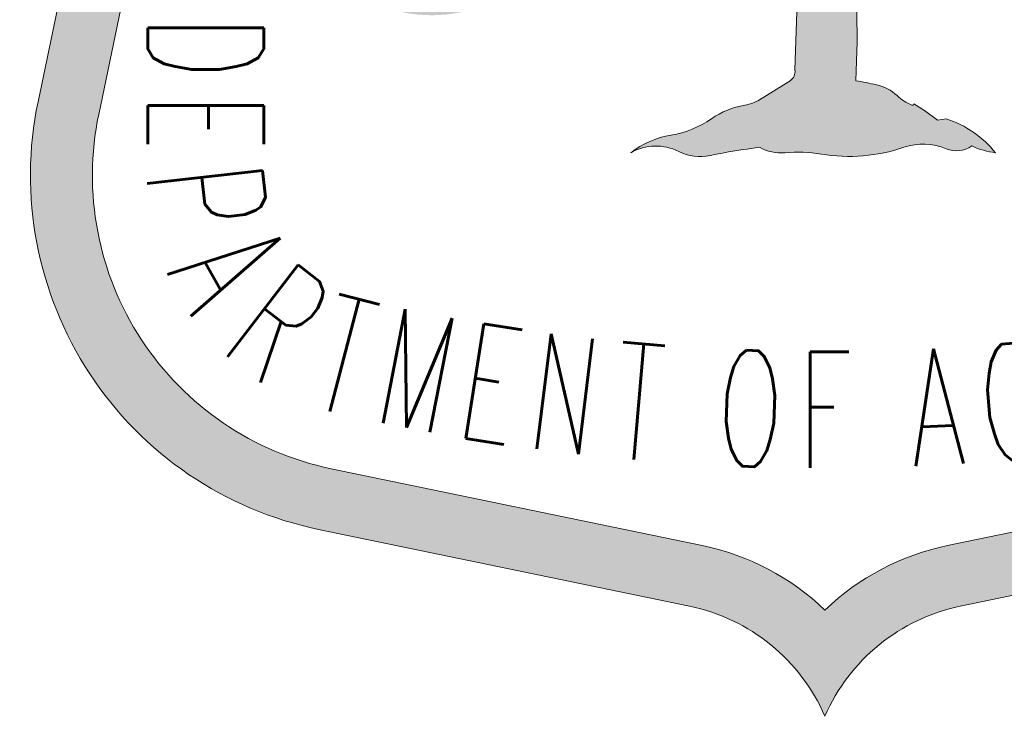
# Paper-space layout 'C6.0 DETAILS' of a CAD drawing. Header units: feet. Extents: x -24 to 101, y -3 to 30.
# Tile 27 of 29: x 39.855 to 40.542, y 27.655 to 28.142. Entities that reach past the tile are written whole.
import ezdxf
from ezdxf.enums import TextEntityAlignment as Align

# ---------------------------------------------------------------- set-up
doc = ezdxf.new("R2010")
doc.units = ezdxf.units.FT
doc.header["$MEASUREMENT"] = 0
for name, color, linetype in [('G-BRDR', 7, 'Continuous'), ('G-BRDR-STMP', 64, 'Continuous'), ('G-BRDR-TEXT-ST01', 64, 'Continuous'), ('G-TEXT-ST02', 2, 'Continuous')]:
    doc.layers.add(name, color=color, linetype=linetype)
doc.styles.add('Arial Narrow Tlblk', font='ARIALN.TTF')
doc.styles.add('SIMPLEX', font='simplex.shx')
doc.styles.get("Standard").update_dxf_attribs({"font": 'arial.ttf'})

# ---------------------------------------------------------------- blocks, each defined once
blk = doc.blocks.new('FS Shield')
at = {"layer": 'G-BRDR-STMP'}
h = blk.add_hatch(color=256, dxfattribs=at)
h.dxf.hatch_style = 1
h.paths.add_polyline_path([(0.2442756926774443, 0.3800569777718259, -0.2428140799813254), (0.2846453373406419, 0.525188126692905), (0.1978381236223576, 0.656249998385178, -0.1661027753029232), (-0.197838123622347, 0.656249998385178), (-0.2846453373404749, 0.5251881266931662, -0.2428140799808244), (-0.2442756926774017, 0.3800569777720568), (-0.2781653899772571, 0.2171509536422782, 0.4145053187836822), (-0.1789913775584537, 0.0660395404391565), (-0.04782051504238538, 0.03888805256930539, -0.2439921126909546), (0, -5.329070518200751e-15, -0.243992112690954), (0.04782051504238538, 0.03888805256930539), (0.1789913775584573, 0.06603954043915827, 0.4145053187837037), (0.2781653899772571, 0.2171509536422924)])
h.paths.add_polyline_path([(-0.2228355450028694, 0.3755967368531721, 0.2181405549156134), (-0.2573428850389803, 0.5267513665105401), (-0.1887876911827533, 0.6302562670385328, 0.1523769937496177), (0.1887876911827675, 0.6302562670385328), (0.2573428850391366, 0.5267513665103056, 0.2181405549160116), (0.2228355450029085, 0.3755967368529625), (0.2567252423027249, 0.2126907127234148, -0.4145053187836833), (0.1745524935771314, 0.0874841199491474), (0.04338163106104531, 0.06033263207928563, 0.1406607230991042), (0, 0.03754888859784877, 0.1406607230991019), (-0.04338163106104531, 0.06033263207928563), (-0.1745524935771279, 0.08748411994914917, -0.4145053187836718), (-0.2567252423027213, 0.212690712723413)], flags=16)
h.paths.add_polyline_path([(-0.1003785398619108, 0.2982689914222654), (-0.1003785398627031, 0.2982692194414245, -1), (-0.166082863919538, 0.2982689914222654), (-0.1660826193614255, 0.2981422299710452, 0.9980725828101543)], flags=0)
h.paths.add_polyline_path([(-0.07384024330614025, 0.2827027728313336, 0.2177014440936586), (-0.07349278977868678, 0.2913492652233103), (-0.06445899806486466, 0.2995153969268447), (-0.06341663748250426, 0.304799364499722), (-0.05264557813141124, 0.3177691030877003), (-0.05125576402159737, 0.3216119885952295, 0.1930101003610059), (-0.06654371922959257, 0.318729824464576, -0.2953871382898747), (-0.0661962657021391, 0.322572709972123, -0.03295128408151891), (-0.06096503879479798, 0.3284124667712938, 0.1706218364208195), (-0.05575051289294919, 0.3389804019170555, -0.2386602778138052), (-0.05157889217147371, 0.3452250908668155, 0.171127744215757), (-0.04149747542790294, 0.3567537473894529, 0.8965883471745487), (-0.04601673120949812, 0.3591555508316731), (-0.05053598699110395, 0.3567537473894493), (-0.05296943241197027, 0.3557930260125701), (-0.05505524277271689, 0.3529108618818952, -0.3037336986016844), (-0.05088362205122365, 0.363478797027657, 0.7195854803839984), (-0.05366470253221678, 0.373086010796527, 0.2304389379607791), (-0.06026976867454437, 0.3702038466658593, -0.128842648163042), (-0.05331706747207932, 0.3802914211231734, 0.0740448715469), (-0.04254038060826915, 0.3927807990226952), (-0.03524004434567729, 0.4009469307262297), (-0.03037315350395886, 0.4071916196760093, 0.9936854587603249), (-0.03280659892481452, 0.4091130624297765, -0.1890550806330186), (-0.04114984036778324, 0.4043094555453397, 0.08930933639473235), (-0.04045457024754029, 0.4115148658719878, -0.3266282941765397), (-0.03663058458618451, 0.4177595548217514, 0.3417439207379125), (-0.03386674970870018, 0.4225614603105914), (-0.03178202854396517, 0.4297668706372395), (-0.03873109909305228, 0.4321686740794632), (-0.03525656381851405, 0.4374526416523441), (-0.03351929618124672, 0.4412955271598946), (-0.02622277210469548, 0.4470598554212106), (-0.01927370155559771, 0.4653135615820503), (-0.01753643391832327, 0.4686760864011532, 0.928520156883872), (-0.02066351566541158, 0.470597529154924, 0.335140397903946), (-0.02726513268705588, 0.4691564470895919, -0.005352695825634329), (-0.02556017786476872, 0.475419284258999, 0.5915997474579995), (-0.02799362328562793, 0.4778210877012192, 0.2191756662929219), (-0.01721693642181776, 0.4951140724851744, -0.131159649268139), (-0.01408822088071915, 0.5027998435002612, 0.04800971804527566), (-0.008178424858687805, 0.5124070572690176, 0.02939380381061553), (-0.0005304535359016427, 0.5306607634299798, -0.1098472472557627), (0.01059386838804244, 0.5090445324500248, 0.1379543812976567), (0.02102292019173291, 0.4912711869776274, 0.1253092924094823), (0.01511312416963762, 0.492712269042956, 0.2750888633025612), (0.02449927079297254, 0.4686942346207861), (0.02728035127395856, 0.4614888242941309), (0.02901852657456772, 0.4547637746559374, 0.04305403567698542), (0.03492832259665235, 0.4470780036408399, -1.370274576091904), (0.03284251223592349, 0.4461172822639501), (0.02901852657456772, 0.448999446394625), (0.02519454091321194, 0.449479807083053), (0.02484690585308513, 0.4470780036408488, 0.1244584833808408), (0.03979521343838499, 0.4264224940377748, 0.09673607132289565), (0.03388541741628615, 0.4269028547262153, -0.1143279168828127), (0.03909994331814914, 0.412011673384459, 0.2354499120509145), (0.04188102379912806, 0.4076884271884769, -0.2667942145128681), (0.04431446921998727, 0.4033651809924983, 0.01605064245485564), (0.05544078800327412, 0.3923287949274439, 0.07204090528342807), (0.04605954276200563, 0.392809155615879, 0.4353377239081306), (0.04119519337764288, 0.3947305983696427, 0.01005838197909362), (0.05648314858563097, 0.368791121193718, 0.1899046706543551), (0.06482203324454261, 0.3625464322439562, -0.243249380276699), (0.06899147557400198, 0.3587035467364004, 0.1340056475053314), (0.06100004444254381, 0.359183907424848, -0.2498199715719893), (0.05439842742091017, 0.3611053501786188, 1.322278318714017), (0.0523137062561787, 0.3572624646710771, 0.1751791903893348), (0.06621184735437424, 0.3356462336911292, -0.06646666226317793), (0.06829656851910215, 0.3265193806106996, -0.7418813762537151), (0.06612794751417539, 0.3256668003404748, 0.02967598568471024), (0.07420327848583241, 0.3164318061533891, -0.09950474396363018), (0.08080489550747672, 0.306344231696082, 0.04651492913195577), (0.0710761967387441, 0.3135496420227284, 1.415545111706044), (0.07038128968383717, 0.3101871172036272), (0.07733036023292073, 0.2914530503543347, -0.4276572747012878), (0.07834585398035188, 0.2803004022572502, 0.4593327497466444), (0.07938875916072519, 0.2730949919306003, -0.5975804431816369), (0.07486950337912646, 0.2793396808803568, 0.9308720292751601), (0.07069788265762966, 0.2817414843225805), (0.06791680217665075, 0.2807807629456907), (0.06513572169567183, 0.2807807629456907, 0.6835614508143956), (0.06270227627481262, 0.2745360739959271, -0.3031456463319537), (0.05540194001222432, 0.2798200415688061), (0.05088268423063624, 0.2860647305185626), (0.03906309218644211, 0.2875058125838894), (0.03454383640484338, 0.2870254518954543), (0.03350093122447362, 0.2846236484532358), (0.02863404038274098, 0.2889468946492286), (0.02411478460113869, 0.2889468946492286), (0.01959552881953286, 0.2927897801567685), (0.01820498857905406, 0.2971130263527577, 0.6772764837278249), (0.01125228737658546, 0.2975933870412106, 0.1500912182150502), (0.008471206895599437, 0.2793396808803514, -0.05122260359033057), (0.01090465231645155, 0.2245785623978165, -0.009226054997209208), (0.01820498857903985, 0.2231374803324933, -0.1364358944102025), (0.0255053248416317, 0.2192945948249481, 0.0917572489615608), (0.03071985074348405, 0.2159320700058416, 0.542625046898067), (0.0314151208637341, 0.2164124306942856), (0.03523910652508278, 0.2140106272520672), (0.0397583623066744, 0.2106481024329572), (0.04288707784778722, 0.2111284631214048, -0.1461489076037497), (0.06026883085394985, 0.1991194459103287, -0.07939828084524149), (0.05192558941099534, 0.2015212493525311, -0.2546478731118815), (0.04288707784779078, 0.2005605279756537, 0.1823200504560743), (0.02793877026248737, 0.2010408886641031, -0.12387270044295), (-0.001262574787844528, 0.1986390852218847, 0.0636338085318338), (-0.01412507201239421, 0.1991194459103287, -0.150743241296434), (-0.02316358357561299, 0.2010408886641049, 0.01872971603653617), (-0.04054533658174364, 0.1981587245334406, -0.1668229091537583), (-0.05166965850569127, 0.1995998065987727, 0.248807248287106), (-0.06862844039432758, 0.199120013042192, -0.123464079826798), (-0.05438284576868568, 0.2053647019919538, 0.1089544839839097), (-0.04013725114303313, 0.2111290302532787, -0.1080928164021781), (-0.02832383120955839, 0.2159326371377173, 0.1028252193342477), (-0.02252560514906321, 0.2182202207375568), (-0.01234096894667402, 0.2245791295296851, 0.3028168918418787), (-0.01060370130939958, 0.2284220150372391), (-0.008518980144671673, 0.2899081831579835, 0.8073590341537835), (-0.01616295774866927, 0.2918296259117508, -0.3222279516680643), (-0.02519674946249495, 0.2870260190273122, 0.3232671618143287), (-0.0404847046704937, 0.2788598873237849, -0.03719456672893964), (-0.06376409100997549, 0.2769384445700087, 0.1743418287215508), (-0.07418769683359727, 0.2730955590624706, -0.2198037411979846)], flags=0)
h.paths.add_polyline_path([(0.2496544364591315, 0.2287819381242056), (0.2496544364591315, 0.2440163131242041), (0.1881309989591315, 0.2440163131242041), (0.1881309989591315, 0.2287819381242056)], flags=8)
h.paths.add_polyline_path([(0.2496544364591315, 0.2018509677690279), (0.2496544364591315, 0.218257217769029), (0.1881309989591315, 0.218257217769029), (0.1881309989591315, 0.2018509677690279)], flags=8)
h.paths.add_polyline_path([(0.248116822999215, 0.1721102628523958), (0.2499640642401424, 0.188412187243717), (0.1888318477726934, 0.1953393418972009), (0.186984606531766, 0.1790374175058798)], flags=8)
h.paths.add_polyline_path([(0.2279683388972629, 0.1296115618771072), (0.2372736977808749, 0.143123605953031), (0.1866035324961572, 0.17801870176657), (0.1772981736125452, 0.1645066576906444)], flags=8)
h.paths.add_polyline_path([(0.2135415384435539, 0.1155076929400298), (0.2238598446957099, 0.1250620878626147), (0.1820593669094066, 0.1702046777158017), (0.1717410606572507, 0.1606502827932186)], flags=8)
h.paths.add_polyline_path([(0.1696809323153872, 0.09565797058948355), (0.1855494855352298, 0.09982379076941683), (0.1699276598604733, 0.1593308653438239), (0.1540591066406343, 0.1551650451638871)], flags=8)
h.paths.add_polyline_path([(0.1412391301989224, 0.09025286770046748), (0.158496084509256, 0.09359771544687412), (0.1467891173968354, 0.1539970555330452), (0.1295321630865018, 0.1506522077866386)], flags=8)
h.paths.add_polyline_path([(0.122867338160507, 0.0871779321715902), (0.1132695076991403, 0.1479481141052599)], flags=8)
h.paths.add_polyline_path([(0.08757588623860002, 0.08237618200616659), (0.1038605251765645, 0.08437006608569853), (0.09638345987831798, 0.1454374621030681), (0.08009882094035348, 0.1434435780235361)], flags=8)
h.paths.add_polyline_path([(0.05969730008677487, 0.07975158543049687), (0.07720890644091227, 0.08127936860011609), (0.07186166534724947, 0.1425699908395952), (0.05435005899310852, 0.141042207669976)], flags=8)
h.paths.add_polyline_path([(0.03174284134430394, 0.0781191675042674), (0.05046728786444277, 0.07909773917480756), (0.04725634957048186, 0.1405373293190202), (0.02853190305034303, 0.13955875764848)], flags=8)
h.paths.add_polyline_path([(-0.01787109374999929, 0.07753507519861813), (0.01787109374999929, 0.07753507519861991), (0.01787109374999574, 0.1390585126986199), (-0.01787109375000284, 0.1390585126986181)], flags=8)
h.paths.add_polyline_path([(-0.03677961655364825, 0.07833846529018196), (-0.01804097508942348, 0.07768591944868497), (-0.01589980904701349, 0.1391720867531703), (-0.03463845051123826, 0.139824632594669)], flags=8)
h.paths.add_polyline_path([(-0.07662518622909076, 0.08122844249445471), (-0.06028102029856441, 0.07980251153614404), (-0.05493377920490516, 0.1410931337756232), (-0.07127794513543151, 0.1425190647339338)], flags=8)
h.paths.add_polyline_path([(-0.1038605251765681, 0.08437006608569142), (-0.08757588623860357, 0.08237618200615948), (-0.08009882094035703, 0.143443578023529), (-0.09638345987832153, 0.145437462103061)], flags=8)
h.paths.add_polyline_path([(-0.1303912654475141, 0.08836623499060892), (-0.1153434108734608, 0.0859896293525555), (-0.1057455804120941, 0.1467598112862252), (-0.1207934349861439, 0.1491364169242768)], flags=8)
h.paths.add_polyline_path([(-0.1590713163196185, 0.0937092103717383), (-0.1406638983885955, 0.0901413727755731), (-0.1289569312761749, 0.150540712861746), (-0.1473643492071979, 0.1541085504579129)], flags=8)
h.paths.add_polyline_path([(-0.1855494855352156, 0.09982379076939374), (-0.169680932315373, 0.09565797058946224), (-0.1540591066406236, 0.1551650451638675), (-0.1699276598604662, 0.1593308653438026)], flags=8)
h.paths.add_polyline_path([(-0.2185746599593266, 0.1196958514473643), (-0.2055851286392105, 0.109674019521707), (-0.1680032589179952, 0.1583847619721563), (-0.1809927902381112, 0.1684065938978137)], flags=8)
h.paths.add_polyline_path([(-0.2418168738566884, 0.1518900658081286), (-0.2326104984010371, 0.1355558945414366), (-0.1790139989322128, 0.165764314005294), (-0.1882203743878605, 0.1820984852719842)], flags=8)
h.paths.add_polyline_path([(-0.2499640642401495, 0.1884121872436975), (-0.248116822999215, 0.1721102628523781), (-0.186984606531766, 0.1790374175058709), (-0.1888318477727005, 0.195339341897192)], flags=8)
h.paths.add_polyline_path([(-0.2496544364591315, 0.2176712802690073), (-0.2496544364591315, 0.2024369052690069), (-0.1881309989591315, 0.2024369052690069), (-0.1881309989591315, 0.2176712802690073)], flags=8)
h.paths.add_polyline_path([(-0.2496544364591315, 0.2446022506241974), (-0.2496544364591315, 0.2281960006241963), (-0.1881309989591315, 0.2281960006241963), (-0.1881309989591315, 0.2446022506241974)], flags=8)
h.paths.add_polyline_path([(0.1794219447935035, 0.4898013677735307), (0.2181858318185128, 0.4821464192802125), (0.2181858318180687, 0.5503166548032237), (0.1794219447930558, 0.5579716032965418)], flags=8)
h.paths.add_polyline_path([(0.1492611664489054, 0.5027115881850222), (0.1903852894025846, 0.4951665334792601), (0.1903852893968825, 0.56133066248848), (0.1492611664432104, 0.568875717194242)], flags=8)
h.paths.add_polyline_path([(0.1292848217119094, 0.5098227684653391), (0.1508071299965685, 0.5098227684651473), (0.1508071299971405, 0.5743896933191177), (0.1292848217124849, 0.5743896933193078)], flags=8)
h.paths.add_polyline_path([(0.08843131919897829, 0.5211797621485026), (0.1307922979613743, 0.5159851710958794), (0.1307922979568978, 0.5793202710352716), (0.08843131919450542, 0.5845148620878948)], flags=8)
h.paths.add_polyline_path([(0.05882703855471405, 0.5268143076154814), (0.09849992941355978, 0.5235523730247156), (0.09849992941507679, 0.5859891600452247), (0.05882703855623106, 0.5892510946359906)], flags=8)
h.paths.add_polyline_path([(0.02819804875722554, 0.5305103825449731), (0.06649429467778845, 0.5286873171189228), (0.06649429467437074, 0.5905369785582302), (0.02819804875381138, 0.592360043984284)], flags=8)
h.paths.add_polyline_path([(-0.004017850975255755, 0.5321388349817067), (0.03563139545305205, 0.531483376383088), (0.03563139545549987, 0.593042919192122), (-0.004017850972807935, 0.5936983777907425)], flags=8)
h.paths.add_polyline_path([(-0.06717428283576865, 0.5286171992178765), (-0.02751806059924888, 0.5305805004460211), (-0.02751806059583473, 0.5924301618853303), (-0.06717428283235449, 0.5904668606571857)], flags=8)
h.paths.add_polyline_path([(-0.0888163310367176, 0.5234274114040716), (-0.0699557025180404, 0.5266893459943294), (-0.06562050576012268, 0.589875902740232), (-0.08448113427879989, 0.5866139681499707)], flags=8)
h.paths.add_polyline_path([(-0.1288001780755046, 0.5164721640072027), (-0.09042343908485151, 0.5206927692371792), (-0.09042343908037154, 0.5840278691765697), (-0.1288001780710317, 0.579807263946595)], flags=8)
h.paths.add_polyline_path([(-0.1599263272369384, 0.5069191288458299), (-0.120165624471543, 0.5127264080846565), (-0.1201656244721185, 0.577293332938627), (-0.159926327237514, 0.5714860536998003)], flags=8)
h.paths.add_polyline_path([(-0.1910209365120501, 0.4949150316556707), (-0.1486255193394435, 0.5029630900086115), (-0.1486255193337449, 0.5691272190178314), (-0.191020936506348, 0.5610791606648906)], flags=8)
h.paths.add_polyline_path([(-0.2181858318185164, 0.4821464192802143), (-0.179421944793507, 0.4898013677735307), (-0.1794219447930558, 0.5579716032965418), (-0.2181858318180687, 0.5503166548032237)], flags=8)
h = blk.add_hatch(color=256, dxfattribs=at)
h.dxf.hatch_style = 1
edge = h.paths.add_edge_path()
edge.add_arc((-0.02449110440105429, 0.02605639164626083), 0.2016529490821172, 77.77621288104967, 79.89060894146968, ccw=False)
edge.add_arc((0.014944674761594, 0.2080881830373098), 0.01539840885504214, 46.699290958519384, 77.77621288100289, ccw=False)
edge.add_arc((0.03719692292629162, 0.2317011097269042), 0.0170474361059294, 226.6992909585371, 247.6697820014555)
edge.add_arc((0.03091133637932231, 0.2163982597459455), 0.0005039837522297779, 247.6697820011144, 361.6112474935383)
edge.add_line((0.0314151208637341, 0.2164124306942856), (0.03523910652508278, 0.2140106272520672))
edge.add_line((0.03523910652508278, 0.2140106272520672), (0.03975836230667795, 0.2106481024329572))
edge.add_line((0.0397583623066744, 0.2106481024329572), (0.04288707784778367, 0.2111284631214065))
edge.add_arc((0.03147429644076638, 0.1760260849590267), 0.03691108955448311, 38.729787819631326, 71.98918268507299, ccw=False)
edge.add_arc((0.06361205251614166, 0.2264249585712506), 0.02750941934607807, 244.8609328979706, 263.0195844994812, ccw=False)
edge.add_arc((0.04652430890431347, 0.2093390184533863), 0.009502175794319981, 247.49408806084, 304.64051474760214, ccw=False)
edge.add_arc((0.03477614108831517, 0.180984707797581), 0.02118962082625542, 67.49408806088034, 108.8248032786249)
edge.add_arc((0.008565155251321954, 0.2578698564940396), 0.06004055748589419, 260.5791563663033, 288.82480327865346, ccw=False)
edge.add_arc((-0.009573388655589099, 0.1485506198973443), 0.05077326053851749, 80.57915636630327, 95.14331417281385)
edge.add_arc((-0.01553012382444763, 0.2147294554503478), 0.01567311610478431, 240.8536798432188, 275.1433141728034, ccw=False)
edge.add_arc((0.00660251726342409, -0.03232649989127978), 0.2352580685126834, 97.26884923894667, 101.5608821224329)
edge.add_arc((-0.04400800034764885, 0.21508617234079), 0.01727797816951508, 243.67675382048, 281.56088212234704, ccw=False)
edge.add_arc((-0.05969679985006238, 0.1833746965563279), 0.01810218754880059, 63.67675382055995, 119.5643769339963)
edge.add_arc((-0.0490536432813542, 0.1738364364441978), 0.03197548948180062, 99.59398506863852, 127.74739371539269, ccw=False)
edge.add_arc((-0.06032949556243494, 0.2405458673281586), 0.03568020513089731, 279.5939850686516, 304.4664022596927)
edge.add_arc((-0.02325043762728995, 0.1865276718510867), 0.02983942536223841, 99.78916599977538, 124.4664022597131, ccw=False)
edge.add_arc((-0.03092773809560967, 0.2310246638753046), 0.01531501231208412, 279.7891659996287, 300.6858114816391)
edge.add_line((-0.02311202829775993, 0.2178540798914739), (-0.01234096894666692, 0.2245791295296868))
edge.add_arc((-0.01435402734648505, 0.2278033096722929), 0.003801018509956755, 301.9791254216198, 369.3679211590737)
edge.add_line((-0.01060370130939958, 0.2284220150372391), (-0.008518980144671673, 0.2899081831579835))
edge.add_arc((-0.01254812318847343, 0.2900447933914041), 0.004031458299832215, 358.0581000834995, 513.7220419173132)
edge.add_arc((-0.02401975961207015, 0.295708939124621), 0.008762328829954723, 262.28047605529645, 333.72204191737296, ccw=False)
edge.add_arc((-0.02718537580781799, 0.2723554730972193), 0.01480471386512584, 82.28047605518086, 153.9377426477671)
edge.add_arc((-0.06502133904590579, 0.4341530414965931), 0.157219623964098, 270.4581856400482, 278.97862470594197, ccw=False)
edge.add_arc((-0.06363282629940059, 0.2605242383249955), 0.01641473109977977, 90.45818564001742, 130.0167918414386)
edge.add_arc((-0.0636148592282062, 0.2775230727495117), 0.01146245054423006, 153.1353645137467, 202.7221341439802, ccw=False)
edge.add_arc((-0.08312522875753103, 0.2874061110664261), 0.01040828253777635, 333.1353645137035, 382.2623263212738)
edge.add_line((-0.07349278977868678, 0.2913492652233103), (-0.06445899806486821, 0.2995153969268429))
edge.add_line((-0.06445899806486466, 0.2995153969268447), (-0.06341663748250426, 0.3047993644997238))
edge.add_line((-0.06341663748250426, 0.304799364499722), (-0.05264557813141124, 0.3177691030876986))
edge.add_line((-0.05264557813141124, 0.3177691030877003), (-0.05125576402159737, 0.3216119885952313))
edge.add_arc((-0.05530563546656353, 0.3011065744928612), 0.02090151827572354, 78.82772347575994, 122.525050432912)
edge.add_arc((-0.06340136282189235, 0.320382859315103), 0.003550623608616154, 141.9207385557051, 207.7465892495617, ccw=False)
edge.add_arc((-0.01932277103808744, 0.2858465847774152), 0.05954773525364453, 134.3715919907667, 141.9207385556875, ccw=False)
edge.add_arc((-0.07339143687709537, 0.3411144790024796), 0.0177695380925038, 314.3715919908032, 353.1022704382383)
edge.add_arc((-0.04749589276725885, 0.3379818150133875), 0.008314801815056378, 119.40974476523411, 173.1022704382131, ccw=False)
edge.add_arc((-0.06288714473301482, 0.3652860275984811), 0.02302862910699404, 299.4097447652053, 338.2530793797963)
edge.add_arc((-0.04388845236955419, 0.3577075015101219), 0.002574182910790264, 338.2530793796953, 505.7692106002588)
edge.add_line((-0.04601673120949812, 0.3591555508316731), (-0.0505359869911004, 0.3567537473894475))
edge.add_line((-0.05053598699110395, 0.3567537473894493), (-0.05296943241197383, 0.3557930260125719))
edge.add_line((-0.05296943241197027, 0.3557930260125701), (-0.05505524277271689, 0.3529108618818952))
edge.add_arc((-0.04507353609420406, 0.3550779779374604), 0.01021424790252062, 124.66810080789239, 192.249315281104, ccw=False)
edge.add_arc((-0.05388361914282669, 0.367816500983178), 0.005274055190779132, 304.6681008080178, 447.62107107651)
edge.add_arc((-0.05400645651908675, 0.3648597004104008), 0.008233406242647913, 87.62107107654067, 139.5276629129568)
edge.add_arc((-0.03754490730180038, 0.3619809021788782), 0.0241668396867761, 130.7406741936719, 160.1074468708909, ccw=False)
edge.add_arc((-0.08986580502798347, 0.4227222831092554), 0.05600168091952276, 310.7406741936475, 327.6795971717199)
edge.add_line((-0.04254038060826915, 0.3927807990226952), (-0.03524004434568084, 0.4009469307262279))
edge.add_line((-0.03524004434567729, 0.4009469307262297), (-0.03037315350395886, 0.4071916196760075))
edge.add_arc((-0.03159596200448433, 0.4081446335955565), 0.001550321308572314, 322.0684032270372, 501.3425207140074)
edge.add_arc((-0.04310330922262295, 0.4173497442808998), 0.01318579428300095, 278.5197026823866, 321.3425207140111, ccw=False)
edge.add_arc((-0.06081114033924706, 0.4098428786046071), 0.02042511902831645, 344.2814181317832, 364.6954501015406)
edge.add_arc((-0.0342728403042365, 0.4120226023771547), 0.006202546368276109, 112.3414390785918, 184.6954501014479, ccw=False)
edge.add_arc((-0.03835120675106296, 0.4219462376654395), 0.004526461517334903, 292.3414390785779, 367.811643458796)
edge.add_line((-0.03386674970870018, 0.4225614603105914), (-0.03178202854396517, 0.4297668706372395))
edge.add_line((-0.03178202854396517, 0.4297668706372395), (-0.03873109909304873, 0.432168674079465))
edge.add_line((-0.03873109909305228, 0.4321686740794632), (-0.03525656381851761, 0.4374526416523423))
edge.add_line((-0.03525656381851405, 0.4374526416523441), (-0.03351929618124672, 0.4412955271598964))
edge.add_line((-0.03351929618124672, 0.4412955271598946), (-0.02622277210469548, 0.4470598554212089))
edge.add_line((-0.02622277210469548, 0.4470598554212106), (-0.01927370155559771, 0.4653135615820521))
edge.add_line((-0.01927370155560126, 0.4653135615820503), (-0.01753643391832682, 0.4686760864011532))
edge.add_arc((-0.01917129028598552, 0.4695207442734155), 0.001840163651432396, 332.6766043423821, 504.1859086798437)
edge.add_arc((-0.0230100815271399, 0.4655055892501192), 0.005606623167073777, 65.2578939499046, 139.3702207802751)
edge.add_arc((0.2660875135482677, 0.3926594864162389), 0.3031625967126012, 164.1578428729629, 165.3845786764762, ccw=False)
edge.add_arc((-0.02743663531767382, 0.4759517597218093), 0.001950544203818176, 344.1578428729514, 466.5920361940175)
edge.add_arc((-0.04138275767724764, 0.4981693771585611), 0.02435819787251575, 303.3448376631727, 352.7942790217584)
edge.add_arc((-0.001254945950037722, 0.4930959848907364), 0.01608905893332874, 142.9053142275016, 172.7942790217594, ccw=False)
edge.add_arc((-0.06104545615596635, 0.5383064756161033), 0.05887022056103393, 322.9053142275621, 333.8998890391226)
edge.add_arc((-0.1594716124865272, 0.5865251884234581), 0.1684729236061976, 333.8998890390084, 340.6345135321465)
edge.add_arc((-0.04357078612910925, 0.4948404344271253), 0.05599612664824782, 14.6943258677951, 39.768929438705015, ccw=False)
edge.add_arc((0.0474041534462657, 0.5186976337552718), 0.0380549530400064, 194.6943258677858, 226.1128298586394)
edge.add_arc((0.01523811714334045, 0.4803864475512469), 0.01232645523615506, 62.01114499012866, 90.58100179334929)
edge.add_arc((0.03998194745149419, 0.4885878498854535), 0.02520851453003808, 170.5833793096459, 232.1073179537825)
edge.add_line((0.02449927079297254, 0.4686942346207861), (0.02728035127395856, 0.4614888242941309))
edge.add_line((0.02728035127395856, 0.4614888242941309), (0.02901852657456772, 0.4547637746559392))
edge.add_arc((0.07651933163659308, 0.4851734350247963), 0.05640100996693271, 212.6270679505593, 222.4882360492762)
edge.add_arc((0.03403925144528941, 0.4462636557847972), 0.001205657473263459, -173.0267716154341, 42.48823604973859, ccw=False)
edge.add_line((0.03284251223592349, 0.4461172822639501), (0.02901852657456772, 0.448999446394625))
edge.add_line((0.02901852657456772, 0.448999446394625), (0.02519454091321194, 0.449479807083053))
edge.add_line((0.02519454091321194, 0.449479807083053), (0.02484690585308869, 0.4470780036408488))
edge.add_arc((0.0731691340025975, 0.4663118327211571), 0.05200940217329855, 201.7041751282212, 230.0820352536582)
edge.add_arc((0.03561051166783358, 0.4115326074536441), 0.01546675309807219, 74.30234156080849, 96.40384622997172)
edge.add_arc((0.004355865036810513, 0.4082037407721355), 0.03495212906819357, 6.254623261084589, 32.343377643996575, ccw=False)
edge.add_arc((0.04482641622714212, 0.4126392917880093), 0.005760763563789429, 186.2546232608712, 239.2505341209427)
edge.add_arc((0.0393349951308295, 0.4034088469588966), 0.004979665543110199, -0.5024248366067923, 59.25053412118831, ccw=False)
edge.add_arc((0.2217327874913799, 0.5711025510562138), 0.2441579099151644, 223.3933856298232, 227.0716060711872)
edge.add_arc((0.04909184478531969, 0.3601826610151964), 0.03276710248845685, 78.8277234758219, 95.30980871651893)
edge.add_arc((0.04273306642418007, 0.391505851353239), 0.003572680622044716, 21.39510904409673, 115.4963468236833)
edge.add_arc((0.6934968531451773, 0.7617028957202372), 0.7484424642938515, 209.3612640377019, 211.6663976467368)
edge.add_arc((0.0685769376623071, 0.3762506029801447), 0.01420927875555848, 211.6663976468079, 254.6771789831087)
edge.add_arc((0.06319091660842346, 0.3565933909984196), 0.006172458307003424, 19.9906225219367, 74.67717898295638, ccw=False)
edge.add_arc((0.06411569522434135, 0.3443026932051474), 0.01520387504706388, 71.29514413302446, 101.8250959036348)
edge.add_arc((0.05950205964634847, 0.3663386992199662), 0.007309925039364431, 225.7189561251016, 281.82509590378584, ccw=False)
edge.add_arc((0.05281229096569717, 0.3594788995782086), 0.002271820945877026, 45.71895612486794, 257.3224004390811)
edge.add_arc((0.08916484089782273, 0.3656798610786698), 0.03780024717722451, 192.8665493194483, 232.6113772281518)
edge.add_arc((0.03307717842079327, 0.3232762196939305), 0.0353683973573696, 5.261217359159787, 20.471881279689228, ccw=False)
edge.add_arc((0.06708428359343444, 0.3264077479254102), 0.001217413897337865, -135.77700525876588, 5.261217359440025, ccw=False)
edge.add_arc((0.1478956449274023, 0.3890185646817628), 0.1034379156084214, 217.8435303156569, 224.5669548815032)
edge.add_arc((0.05241057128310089, 0.2949660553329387), 0.03058922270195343, 21.836968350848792, 44.56695488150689, ccw=False)
edge.add_arc((0.0372980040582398, 0.2577720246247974), 0.0652081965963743, 48.14869488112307, 58.80145289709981)
edge.add_arc((0.07013264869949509, 0.3119915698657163), 0.00182150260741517, 58.8014528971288, 277.8455532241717)
edge.add_line((0.07038128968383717, 0.3101871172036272), (0.07733036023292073, 0.2914530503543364))
edge.add_arc((0.0725108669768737, 0.2853916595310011), 0.007743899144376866, -41.10598629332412, 51.51131851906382, ccw=False)
edge.add_arc((0.08196155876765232, 0.2771455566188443), 0.004798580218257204, 138.8940137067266, 237.5774873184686)
edge.add_arc((0.07880869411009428, 0.2774328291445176), 0.00437644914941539, 154.1696779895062, 277.6165323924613, ccw=False)
edge.add_arc((0.07269759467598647, 0.2803910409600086), 0.00241299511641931, 334.1696779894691, 505.9680986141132)
edge.add_line((0.07069788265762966, 0.2817414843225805), (0.06791680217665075, 0.2807807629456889))
edge.add_line((0.06791680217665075, 0.2807807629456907), (0.06513572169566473, 0.2807807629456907))
edge.add_arc((0.06513572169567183, 0.2771842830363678), 0.003596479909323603, 90.00000000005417, 227.4200249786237)
edge.add_arc((0.06300926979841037, 0.2826452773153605), 0.008115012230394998, 200.3741591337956, 267.83196489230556, ccw=False)
edge.add_line((0.05540194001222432, 0.2798200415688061), (0.05088268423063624, 0.2860647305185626))
edge.add_line((0.05088268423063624, 0.2860647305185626), (0.03906309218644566, 0.2875058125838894))
edge.add_line((0.03906309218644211, 0.2875058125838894), (0.03454383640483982, 0.2870254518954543))
edge.add_line((0.03454383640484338, 0.2870254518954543), (0.03350093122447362, 0.2846236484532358))
edge.add_line((0.03350093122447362, 0.2846236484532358), (0.02863404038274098, 0.2889468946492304))
edge.add_line((0.02863404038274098, 0.2889468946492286), (0.02411478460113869, 0.2889468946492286))
edge.add_line((0.02411478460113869, 0.2889468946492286), (0.01959552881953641, 0.2927897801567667))
edge.add_line((0.01959552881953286, 0.2927897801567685), (0.01820498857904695, 0.2971130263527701))
edge.add_arc((0.01463265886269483, 0.2959640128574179), 0.003752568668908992, 17.83000395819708, 154.2654501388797)
edge.add_arc((0.03958117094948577, 0.2839385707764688), 0.03144804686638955, 154.2654501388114, 188.408957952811)
edge.add_arc((-0.2568810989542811, 0.2401134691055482), 0.2682359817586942, -3.3201471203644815, 8.408957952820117, ccw=False)
edge = h.paths.add_edge_path()
edge.add_line((0.09913559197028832, 0.2995490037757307), (0.109723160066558, 0.2995620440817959))
edge.add_arc((0.1499338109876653, 0.2996184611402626), 0.04021069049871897, 180.0803880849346, 262.8911985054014)
edge.add_arc((0.150901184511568, 0.2960737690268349), 0.03683952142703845, 260.7154501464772, 309.9663541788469)
edge.add_arc((0.1416031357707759, 0.298770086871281), 0.04520155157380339, 316.8202751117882, 365.323968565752)
edge.add_arc((0.151544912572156, 0.2991779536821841), 0.03526859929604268, 6.162856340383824, 56.92704155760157)
edge.add_arc((83.82049880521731, 94.2911689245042), 125.8022777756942, 228.2847609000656, 228.323045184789, ccw=False)
edge.add_arc((0.1248326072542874, 0.4077157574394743), 0.0285422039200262, 190.2628194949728, 233.9243171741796, ccw=False)
edge.add_arc((0.1381848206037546, 0.4094892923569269), 0.04200155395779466, 112.07185664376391, 189.3983071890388, ccw=False)
edge.add_arc((0.1439812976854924, 0.3925655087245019), 0.05987133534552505, 59.582721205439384, 111.12654286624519, ccw=False)
edge.add_line((0.1742937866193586, 0.4441962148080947), (0.1742937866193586, 0.4524375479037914))
edge.add_line((0.1742937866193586, 0.4524375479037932), (0.188776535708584, 0.4524375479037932))
edge.add_line((0.1887765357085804, 0.4524375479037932), (0.1887765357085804, 0.4091336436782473))
edge.add_line((0.1887765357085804, 0.4091336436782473), (0.1784782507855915, 0.4091336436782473))
edge.add_arc((0.1491734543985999, 0.4102637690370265), 0.02932657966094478, 357.7915102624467, 404.669272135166)
edge.add_arc((0.1491126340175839, 0.3997411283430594), 0.03751273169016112, 56.10983502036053, 120.0065282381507)
edge.add_arc((0.1420495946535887, 0.41476430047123), 0.02101738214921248, 123.8168978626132, 228.8510029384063)
edge.add_arc((9.211064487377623, 10.43200113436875), 13.53367727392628, 227.8457302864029, 228.2378254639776)
edge.add_arc((0.1559141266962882, 0.3030972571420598), 0.05334890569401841, 12.845123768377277, 39.47936349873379, ccw=False)
edge.add_arc((0.1457928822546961, 0.307520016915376), 0.06257862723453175, -54.77697626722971, 6.82583694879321, ccw=False)
edge.add_arc((0.1518233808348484, 0.303524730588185), 0.05589820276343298, 221.1352551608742, 302.5344096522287, ccw=False)
edge.add_line((0.109723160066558, 0.2667527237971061), (0.109723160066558, 0.247710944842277))
edge.add_line((0.109723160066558, 0.247710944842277), (0.09913559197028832, 0.247710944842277))
edge.add_line((0.09913559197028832, 0.247710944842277), (0.09913559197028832, 0.2995490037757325))
edge = h.paths.add_edge_path()
edge.add_line((-0.1120969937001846, 0.4527890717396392), (-0.1120969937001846, 0.4427529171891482))
edge.add_line((-0.1120969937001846, 0.4427529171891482), (-0.1039238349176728, 0.4427529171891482))
edge.add_arc((-0.1039238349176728, 0.4392086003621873), 0.003544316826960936, 9.094947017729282e-13, 89.99999999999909, ccw=False)
edge.add_line((-0.1003795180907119, 0.4392086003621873), (-0.1003795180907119, 0.298015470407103))
edge.add_arc((-0.1332307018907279, 0.2982689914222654), 0.03285216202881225, 180.4421574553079, 359.55784254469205, ccw=False)
edge.add_line((-0.1660818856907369, 0.2980154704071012), (-0.1660818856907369, 0.4392086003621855))
edge.add_arc((-0.1625375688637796, 0.4392086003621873), 0.003544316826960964, 90.00000000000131, 179.9999999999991, ccw=False)
edge.add_line((-0.1625375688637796, 0.4427529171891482), (-0.1601246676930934, 0.4427529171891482))
edge.add_line((-0.1601246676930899, 0.4427529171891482), (-0.1601246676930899, 0.4527890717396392))
edge.add_line((-0.1601246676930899, 0.4527890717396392), (-0.1952527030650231, 0.4527890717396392))
edge.add_line((-0.1952527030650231, 0.4527890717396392), (-0.1952527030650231, 0.4427529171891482))
edge.add_line((-0.1952527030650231, 0.4427529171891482), (-0.192839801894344, 0.4427529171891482))
edge.add_arc((-0.1928398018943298, 0.4392086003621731), 0.003544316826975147, 2.3072743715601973e-10, 90.0000000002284, ccw=False)
edge.add_line((-0.1892954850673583, 0.4392086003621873), (-0.1892954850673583, 0.298015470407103))
edge.add_arc((-0.1389909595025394, 0.2980154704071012), 0.05030452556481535, 180, 360)
edge.add_line((-0.08868643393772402, 0.2980154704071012), (-0.08868643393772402, 0.4392086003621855))
edge.add_arc((-0.08514211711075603, 0.4392086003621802), 0.003544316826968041, 89.99999999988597, 179.9999999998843, ccw=False)
edge.add_line((-0.08514211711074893, 0.4427529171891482), (-0.07696895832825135, 0.4427529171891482))
edge.add_line((-0.07696895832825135, 0.4427529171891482), (-0.07696895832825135, 0.4527890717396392))
edge.add_line((-0.07696895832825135, 0.4527890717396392), (-0.1120969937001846, 0.4527890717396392))
h.paths.add_polyline_path([(0.2496544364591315, 0.2287819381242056), (0.2496544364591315, 0.2440163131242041), (0.1881309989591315, 0.2440163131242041), (0.1881309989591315, 0.2287819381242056)], flags=9)
h.paths.add_polyline_path([(0.2496544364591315, 0.2018509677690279), (0.2496544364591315, 0.218257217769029), (0.1881309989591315, 0.218257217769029), (0.1881309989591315, 0.2018509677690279)], flags=9)
h.paths.add_polyline_path([(0.248116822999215, 0.1721102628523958), (0.2499640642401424, 0.188412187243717), (0.1888318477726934, 0.1953393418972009), (0.186984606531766, 0.1790374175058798)], flags=9)
h.paths.add_polyline_path([(0.2279683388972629, 0.1296115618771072), (0.2372736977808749, 0.143123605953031), (0.1866035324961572, 0.17801870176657), (0.1772981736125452, 0.1645066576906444)], flags=9)
h.paths.add_polyline_path([(0.2135415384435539, 0.1155076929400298), (0.2238598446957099, 0.1250620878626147), (0.1820593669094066, 0.1702046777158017), (0.1717410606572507, 0.1606502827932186)], flags=9)
h.paths.add_polyline_path([(0.1696809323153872, 0.09565797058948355), (0.1855494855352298, 0.09982379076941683), (0.1699276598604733, 0.1593308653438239), (0.1540591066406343, 0.1551650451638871)], flags=9)
h.paths.add_polyline_path([(0.1412391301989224, 0.09025286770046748), (0.158496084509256, 0.09359771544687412), (0.1467891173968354, 0.1539970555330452), (0.1295321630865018, 0.1506522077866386)], flags=9)
h.paths.add_polyline_path([(0.122867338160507, 0.0871779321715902), (0.1132695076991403, 0.1479481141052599)], flags=9)
h.paths.add_polyline_path([(0.08757588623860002, 0.08237618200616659), (0.1038605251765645, 0.08437006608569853), (0.09638345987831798, 0.1454374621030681), (0.08009882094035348, 0.1434435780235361)], flags=9)
h.paths.add_polyline_path([(0.05969730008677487, 0.07975158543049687), (0.07720890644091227, 0.08127936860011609), (0.07186166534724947, 0.1425699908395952), (0.05435005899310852, 0.141042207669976)], flags=9)
h.paths.add_polyline_path([(0.03174284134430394, 0.0781191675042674), (0.05046728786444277, 0.07909773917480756), (0.04725634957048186, 0.1405373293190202), (0.02853190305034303, 0.13955875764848)], flags=9)
h.paths.add_polyline_path([(-0.01787109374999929, 0.07753507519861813), (0.01787109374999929, 0.07753507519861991), (0.01787109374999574, 0.1390585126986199), (-0.01787109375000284, 0.1390585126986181)], flags=9)
h.paths.add_polyline_path([(-0.03677961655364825, 0.07833846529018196), (-0.01804097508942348, 0.07768591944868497), (-0.01589980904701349, 0.1391720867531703), (-0.03463845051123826, 0.139824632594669)], flags=9)
h.paths.add_polyline_path([(-0.07662518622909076, 0.08122844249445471), (-0.06028102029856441, 0.07980251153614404), (-0.05493377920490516, 0.1410931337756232), (-0.07127794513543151, 0.1425190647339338)], flags=9)
h.paths.add_polyline_path([(-0.1038605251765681, 0.08437006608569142), (-0.08757588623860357, 0.08237618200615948), (-0.08009882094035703, 0.143443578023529), (-0.09638345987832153, 0.145437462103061)], flags=9)
h.paths.add_polyline_path([(-0.1303912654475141, 0.08836623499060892), (-0.1153434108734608, 0.0859896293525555), (-0.1057455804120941, 0.1467598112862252), (-0.1207934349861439, 0.1491364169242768)], flags=9)
h.paths.add_polyline_path([(-0.1590713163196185, 0.0937092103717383), (-0.1406638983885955, 0.0901413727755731), (-0.1289569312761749, 0.150540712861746), (-0.1473643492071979, 0.1541085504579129)], flags=9)
h.paths.add_polyline_path([(-0.1855494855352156, 0.09982379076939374), (-0.169680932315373, 0.09565797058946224), (-0.1540591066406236, 0.1551650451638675), (-0.1699276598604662, 0.1593308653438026)], flags=9)
h.paths.add_polyline_path([(-0.2185746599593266, 0.1196958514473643), (-0.2055851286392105, 0.109674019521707), (-0.1680032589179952, 0.1583847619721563), (-0.1809927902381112, 0.1684065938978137)], flags=9)
h.paths.add_polyline_path([(-0.2418168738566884, 0.1518900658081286), (-0.2326104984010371, 0.1355558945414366), (-0.1790139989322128, 0.165764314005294), (-0.1882203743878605, 0.1820984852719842)], flags=9)
h.paths.add_polyline_path([(-0.2499640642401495, 0.1884121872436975), (-0.248116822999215, 0.1721102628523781), (-0.186984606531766, 0.1790374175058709), (-0.1888318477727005, 0.195339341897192)], flags=9)
h.paths.add_polyline_path([(-0.2496544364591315, 0.2176712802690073), (-0.2496544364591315, 0.2024369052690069), (-0.1881309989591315, 0.2024369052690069), (-0.1881309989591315, 0.2176712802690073)], flags=9)
h.paths.add_polyline_path([(-0.2496544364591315, 0.2446022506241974), (-0.2496544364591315, 0.2281960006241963), (-0.1881309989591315, 0.2281960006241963), (-0.1881309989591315, 0.2446022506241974)], flags=9)
h.paths.add_polyline_path([(0.1794219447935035, 0.4898013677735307), (0.2181858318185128, 0.4821464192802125), (0.2181858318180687, 0.5503166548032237), (0.1794219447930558, 0.5579716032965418)], flags=9)
h.paths.add_polyline_path([(0.1492611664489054, 0.5027115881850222), (0.1903852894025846, 0.4951665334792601), (0.1903852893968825, 0.56133066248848), (0.1492611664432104, 0.568875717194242)], flags=9)
h.paths.add_polyline_path([(0.1292848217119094, 0.5098227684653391), (0.1508071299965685, 0.5098227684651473), (0.1508071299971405, 0.5743896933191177), (0.1292848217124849, 0.5743896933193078)], flags=9)
h.paths.add_polyline_path([(0.08843131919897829, 0.5211797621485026), (0.1307922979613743, 0.5159851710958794), (0.1307922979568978, 0.5793202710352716), (0.08843131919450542, 0.5845148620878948)], flags=9)
h.paths.add_polyline_path([(0.05882703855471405, 0.5268143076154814), (0.09849992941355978, 0.5235523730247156), (0.09849992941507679, 0.5859891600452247), (0.05882703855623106, 0.5892510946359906)], flags=9)
h.paths.add_polyline_path([(0.02819804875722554, 0.5305103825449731), (0.06649429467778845, 0.5286873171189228), (0.06649429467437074, 0.5905369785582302), (0.02819804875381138, 0.592360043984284)], flags=9)
h.paths.add_polyline_path([(-0.004017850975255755, 0.5321388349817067), (0.03563139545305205, 0.531483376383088), (0.03563139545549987, 0.593042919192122), (-0.004017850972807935, 0.5936983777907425)], flags=9)
h.paths.add_polyline_path([(-0.06717428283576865, 0.5286171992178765), (-0.02751806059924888, 0.5305805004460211), (-0.02751806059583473, 0.5924301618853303), (-0.06717428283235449, 0.5904668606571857)], flags=9)
h.paths.add_polyline_path([(-0.0888163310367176, 0.5234274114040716), (-0.0699557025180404, 0.5266893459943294), (-0.06562050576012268, 0.589875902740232), (-0.08448113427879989, 0.5866139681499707)], flags=9)
h.paths.add_polyline_path([(-0.1288001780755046, 0.5164721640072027), (-0.09042343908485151, 0.5206927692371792), (-0.09042343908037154, 0.5840278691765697), (-0.1288001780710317, 0.579807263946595)], flags=9)
h.paths.add_polyline_path([(-0.1599263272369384, 0.5069191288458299), (-0.120165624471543, 0.5127264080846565), (-0.1201656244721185, 0.577293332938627), (-0.159926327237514, 0.5714860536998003)], flags=9)
h.paths.add_polyline_path([(-0.1910209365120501, 0.4949150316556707), (-0.1486255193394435, 0.5029630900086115), (-0.1486255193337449, 0.5691272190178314), (-0.191020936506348, 0.5610791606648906)], flags=9)
h.paths.add_polyline_path([(-0.2181858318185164, 0.4821464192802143), (-0.179421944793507, 0.4898013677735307), (-0.1794219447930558, 0.5579716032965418), (-0.2181858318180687, 0.5503166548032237)], flags=9)
at = {"layer": 'G-BRDR-STMP', "lineweight": 20}
for points in [[(-0.04782051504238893, 0.03888805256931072), (-0.1789913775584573, 0.06603954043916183, -0.4145053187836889), (-0.2781653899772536, 0.2171509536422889), (-0.2442756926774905, 0.3800569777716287, 0.2428140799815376), (-0.2846453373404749, 0.5251881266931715), (-0.197838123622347, 0.6562499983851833, 0.1661027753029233), (0.1978381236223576, 0.6562499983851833), (0.2846453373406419, 0.5251881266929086, 0.2428140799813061), (0.2442756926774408, 0.3800569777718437), (0.2781653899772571, 0.2171509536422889, -0.4145053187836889), (0.1789913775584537, 0.06603954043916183), (0.04782051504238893, 0.03888805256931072, 0.2439921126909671), (0, -1.77635683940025e-15, 0.2439921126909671)], [(-0.04338163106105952, 0.06033263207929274), (-0.1745524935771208, 0.08748411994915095, -0.414505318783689), (-0.2567252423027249, 0.212690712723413), (-0.2228355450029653, 0.3755967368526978, 0.218140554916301), (-0.2573428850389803, 0.5267513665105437), (-0.1887876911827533, 0.6302562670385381, 0.1523769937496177), (0.1887876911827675, 0.6302562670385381), (0.2573428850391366, 0.526751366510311, 0.2181405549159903), (0.2228355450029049, 0.375596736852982), (0.2567252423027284, 0.212690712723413, -0.4145053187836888), (0.1745524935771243, 0.08748411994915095), (0.04338163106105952, 0.06033263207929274, 0.1406607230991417), (0, 0.0375488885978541, 0.1406607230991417)]]:
    blk.add_lwpolyline(points, format="xyb", close=True, dxfattribs=at)
at = {"layer": 'G-BRDR-STMP', "lineweight": 13}
blk.add_lwpolyline([(0.008471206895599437, 0.2793396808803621, -0.05122260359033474), (0.01090465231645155, 0.2245785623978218, -0.009226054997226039), (0.01820498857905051, 0.2231374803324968, -0.1364358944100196), (0.0255053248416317, 0.2192945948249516, 0.0917572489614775), (0.03071985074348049, 0.2159320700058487, 0.5426250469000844), (0.0314151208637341, 0.2164124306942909), (0.03523910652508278, 0.2140106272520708), (0.0397583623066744, 0.2106481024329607), (0.04288707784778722, 0.2111284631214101, -0.1461489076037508), (0.06026883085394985, 0.199119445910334, -0.07939828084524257), (0.05192558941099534, 0.2015212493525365, -0.254647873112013), (0.04288707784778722, 0.200560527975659, 0.1823200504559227), (0.02793877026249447, 0.2010408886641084, -0.1238727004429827), (-0.001262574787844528, 0.19863908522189, 0.06363380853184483), (-0.01412507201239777, 0.199119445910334, -0.1507432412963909), (-0.02316358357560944, 0.2010408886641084, 0.01872971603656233), (-0.04054533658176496, 0.1981587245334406, -0.1668229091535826), (-0.05166965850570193, 0.1995998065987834, 0.2488072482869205), (-0.06862844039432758, 0.1991200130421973, -0.1234640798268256), (-0.05438284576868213, 0.2053647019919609, 0.1089544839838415), (-0.04013725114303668, 0.2111290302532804, -0.1080928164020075), (-0.02832383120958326, 0.215932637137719, 0.09143233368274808), (-0.02311202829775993, 0.2178540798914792), (-0.01234096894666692, 0.2245791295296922, 0.3028168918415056), (-0.01060370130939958, 0.2284220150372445), (-0.008518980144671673, 0.2899081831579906, 0.8073590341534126)], format="xyb", dxfattribs=at)
at = {"layer": 'G-BRDR-STMP', "lineweight": 13, "style": 'SIMPLEX', "width": 0.6}
for s, rotation, p in [('D', 270, (-0.2188927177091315, 0.2363991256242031)), ('E', 270, (-0.2188927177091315, 0.2100540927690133)), ('P', 276.4648557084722, (-0.218474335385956, 0.1837248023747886)), ('A', 299.4067699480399, (-0.2104154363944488, 0.1588271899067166)), ('R', 322.3486841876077, (-0.1932889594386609, 0.1390403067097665)), ('T', 345.2905984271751, (-0.1698042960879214, 0.1274944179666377)), ('M', 349.0306022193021, (-0.1440141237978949, 0.1221249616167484)), ('E', 351.0250381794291, (-0.1180684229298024, 0.1175630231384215)), ('N', 353.0194741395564, (-0.09197967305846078, 0.1139068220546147)), ('T', 355.0139100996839, (-0.06577948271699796, 0.1111607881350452)), ('G', 4.986089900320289, (0.06577948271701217, 0.1111607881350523)), ('O', 358.0055640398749, (-0.0263397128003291, 0.1087552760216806)), ('A', 2.991653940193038, (0.03949959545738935, 0.1093282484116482))]:
    blk.add_text(s, height=0.041015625, rotation=rotation, dxfattribs=at).set_placement(p, align=Align.MIDDLE)
blk.add_text('F', height=0.041015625, dxfattribs=at).set_placement((0, 0.1082967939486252), align=Align.MIDDLE)
blk = doc.blocks.new('USFS-BDR-CDI')
at = {"linetype": 'ByBlock', "lineweight": -2, "xscale": 1.975764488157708, "yscale": 1.975764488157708, "zscale": 1.975764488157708}
blk.add_blockref('FS Shield', (40.41706481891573, 27.65535315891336), dxfattribs=at)
at = {"layer": 'G-BRDR-TEXT-ST01', "linetype": 'ByBlock', "lineweight": -2, "style": 'Arial Narrow Tlblk'}
for tag, height, p in [('REGION_NUMBER', 0.3999999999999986, (39.62501408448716, 25.84131163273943)), ('REGION_NAME', 0.1875, (39.62501408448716, 25.38349254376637)), ('DISTRICT_NAME', 0.1299999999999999, (39.62501408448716, 6.391391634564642))]:
    blk.add_attdef(tag, text='', height=height, dxfattribs=at).set_placement(p, align=Align.CENTER)
for tag, p, height in [('REVISION_DATE6', (40.61791282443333, 13.32646020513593), 0.11), ('REVISION_6', (38.69970964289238, 13.30280596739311), 0.12), ('REVISION_DATE5', (40.61791282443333, 12.87646020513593), 0.11), ('REVISION_5', (38.69970964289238, 12.85280596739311), 0.12), ('SHT_TOTAL', (40.63236967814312, 0.9113751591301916), 0.1749999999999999), ('DATE', (38.05130857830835, 0.884945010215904), 0.1499999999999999)]:
    blk.add_attdef(tag, p, '', height=height, dxfattribs=at)
for tag, height, p in [('REVISION_DATE4', 0.11, (40.61791282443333, 12.42646020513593)), ('REVISION_4', 0.12, (38.69970964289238, 12.40280596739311))]:
    blk.add_attdef(tag, text='', height=height, dxfattribs=at).set_placement(p, align=Align.BOTTOM_LEFT)
at = {"layer": 'G-BRDR-TEXT-ST01', "linetype": 'ByBlock', "lineweight": -2, "ltscale": 0.1, "style": 'Arial Narrow Tlblk'}
for tag, height, p in [('REVISION_DATE3', 0.11, (40.61791282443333, 11.97646020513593)), ('REVISION_3', 0.12, (38.69970964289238, 11.95280596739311)), ('REVISION_DATE2', 0.11, (40.61791282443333, 11.52646020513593)), ('REVISION_2', 0.12, (38.70406312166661, 11.49721453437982)), ('REVISION_1', 0.12, (38.6997016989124, 11.06339625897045)), ('REVISION_DATE1', 0.11, (40.61791282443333, 11.07646020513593))]:
    blk.add_attdef(tag, text='', height=height, dxfattribs=at).set_placement(p, align=Align.BOTTOM_LEFT)
at = {"layer": 'G-BRDR-TEXT-ST01', "linetype": 'ByBlock', "lineweight": -2, "flags": 104}
for tag, height, p in [('PROJECT_NAME', 0.2200000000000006, (39.62501408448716, 9.781883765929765)), ('FOREST_NAME', 0.1999999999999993, (39.62501408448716, 7.946881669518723))]:
    blk.add_attdef(tag, text='', height=height, dxfattribs=at).set_placement(p, align=Align.TOP_CENTER)
blk.add_attdef('DRAWING_TITLE', text='', height=0.22, dxfattribs=at).set_placement((39.62501408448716, 4.520015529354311), align=Align.MIDDLE_CENTER)
at = {"layer": 'G-BRDR-TEXT-ST01', "linetype": 'ByBlock', "lineweight": -2, "style": 'Arial Narrow Tlblk', "flags": 4}
for tag, height, p in [('ARCHIVE_NUMBER', 0.145, (38.06967031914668, 2.627664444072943)), ('SHT_PAGE', 0.175, (39.83542673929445, 0.8599209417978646))]:
    blk.add_attdef(tag, text='', height=height, dxfattribs=at).set_placement(p, align=Align.BOTTOM_LEFT)
blk = doc.blocks.new('C_TBLK-PACTOLA_02403811')
at = {"layer": 'G-BRDR'}
blk.add_blockref('USFS-BDR-CDI', (0, 0), dxfattribs=at)

psp = doc.layouts.new('C6.0 DETAILS')

# ---------------------------------------------------------------- block references
at = {"layer": 'G-TEXT-ST02'}
psp.add_blockref('C_TBLK-PACTOLA_02403811', (0, 0), dxfattribs=at)

doc.saveas('drawing.dxf')
